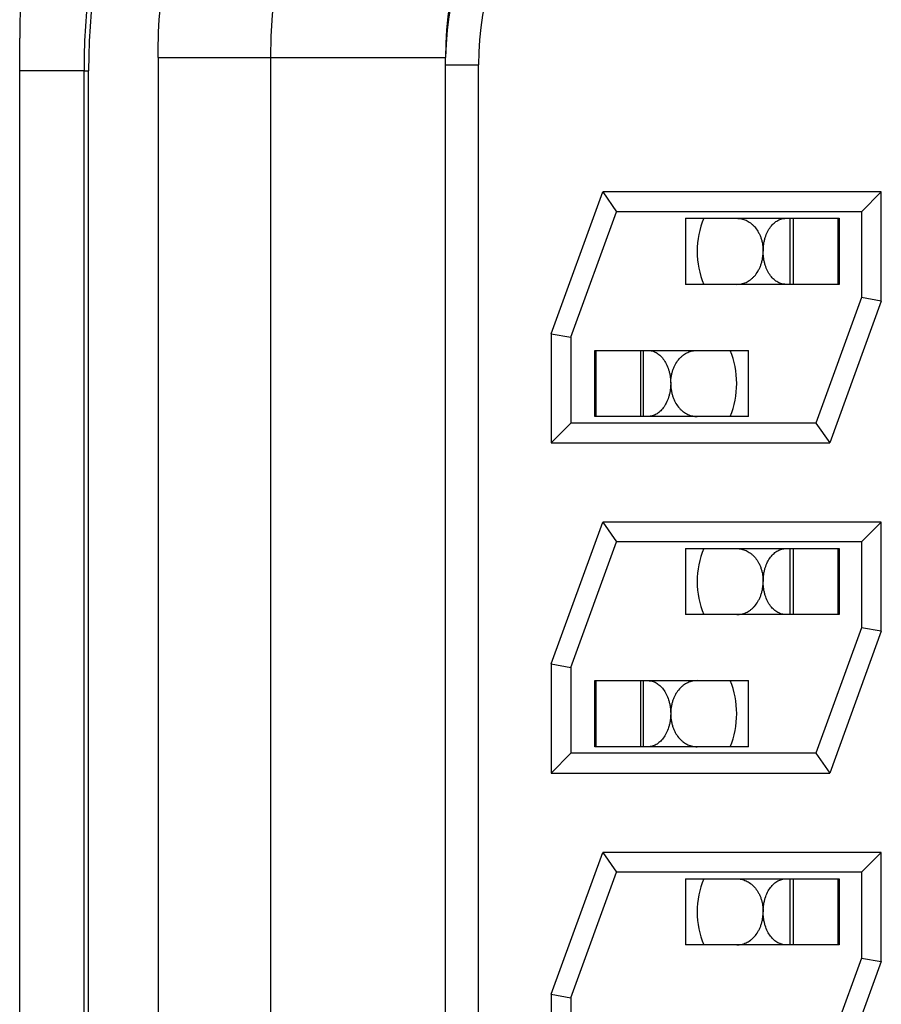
# Model space of a CAD drawing. Header units: inches. Extents: x 0 to 34, y 0 to 22.
# Tile 33 of 224: x 6.748 to 6.879, y 16.17 to 16.319. Entities that reach past the tile are written whole.
import ezdxf

# ---------------------------------------------------------------- set-up
doc = ezdxf.new("R2010")
doc.units = ezdxf.units.IN
doc.header["$LTSCALE"] = 1.87
doc.header["$MEASUREMENT"] = 0
doc.layers.get('0').update_dxf_attribs({"linetype": 'CONTINUOUS'})

msp = doc.modelspace()

# ---------------------------------------------------------------- linework, layer by layer
at = {"color": 7, "linetype": 'CONTINUOUS'}
for p, q in [((6.7481809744, 15.8588940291), (6.7481809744, 16.3166619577)), ((6.7691309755, 16.3137716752), (6.7691309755, 15.8600520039)), ((6.7691309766, 16.3137716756), (6.8126309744, 16.3137716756)), ((6.7861309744, 16.3137716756), (6.7861309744, 15.8600520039)), ((6.8126309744, 15.8600520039), (6.8126309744, 16.3137716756)), ((6.7481809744, 16.311797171), (6.7579208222, 16.311797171)), ((6.7579208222, 16.3117499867), (6.7586190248, 16.3117501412)), ((6.7579208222, 15.8630737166), (6.7579208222, 16.3117499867)), ((6.7586205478, 15.8630265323), (6.7586205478, 16.311797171)), ((6.8126309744, 16.3126454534), (6.8176309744, 16.3126454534)), ((6.8176309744, 15.8611782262), (6.8176309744, 16.3126454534)), ((6.8286309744, 16.2719408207), (6.8364457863, 16.2934118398)), ((6.8786309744, 16.2934118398), (6.8364457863, 16.2934118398)), ((6.8364457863, 16.2934118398), (6.8385464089, 16.2904118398)), ((6.8786309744, 16.2934118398), (6.8756309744, 16.2904118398)), ((6.8786309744, 16.2768828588), (6.8786309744, 16.2934118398)), ((6.8316309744, 16.2714118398), (6.8385464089, 16.2904118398)), ((6.8756309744, 16.2904118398), (6.8385464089, 16.2904118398)), ((6.848984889, 16.2894118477), (6.848984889, 16.2794118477)), ((6.8489848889, 16.2894118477), (6.8722440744, 16.2894118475)), ((6.8648469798, 16.2794118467), (6.8648469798, 16.2894118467)), ((6.8652853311, 16.2894118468), (6.8652853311, 16.2794118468)), ((6.8720487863, 16.2894118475), (6.8720487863, 16.2794118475)), ((6.8722440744, 16.2894118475), (6.8722440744, 16.2794118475)), ((6.8756309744, 16.2904118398), (6.8756309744, 16.2774118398)), ((6.8722440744, 16.2794118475), (6.848984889, 16.2794118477)), ((6.8756309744, 16.2774118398), (6.86871554, 16.2584118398)), ((6.8786309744, 16.2768828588), (6.8756309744, 16.2774118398)), ((6.8786309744, 16.2768828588), (6.8708161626, 16.2554118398)), ((6.8286309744, 16.2719408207), (6.8286309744, 16.2554118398)), ((6.8286309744, 16.2719408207), (6.8316309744, 16.2714118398)), ((6.8316309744, 16.2714118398), (6.8316309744, 16.2584118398)), ((6.8352440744, 16.2694118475), (6.8585032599, 16.2694118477)), ((6.8352440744, 16.2594118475), (6.8352440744, 16.2694118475)), ((6.8354393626, 16.2594118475), (6.8354393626, 16.2694118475)), ((6.8422028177, 16.2594118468), (6.8422028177, 16.2694118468)), ((6.842641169, 16.2594118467), (6.842641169, 16.2694118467)), ((6.8585032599, 16.2594118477), (6.8585032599, 16.2694118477)), ((6.8585032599, 16.2594118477), (6.8352440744, 16.2594118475)), ((6.8286309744, 16.2554118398), (6.8316309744, 16.2584118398)), ((6.86871554, 16.2584118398), (6.8316309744, 16.2584118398)), ((6.86871554, 16.2584118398), (6.8708161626, 16.2554118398)), ((6.8286309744, 16.2554118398), (6.8708161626, 16.2554118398)), ((6.8286309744, 16.2219408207), (6.8364457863, 16.2434118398)), ((6.8786309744, 16.2434118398), (6.8364457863, 16.2434118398)), ((6.8364457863, 16.2434118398), (6.8385464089, 16.2404118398)), ((6.8786309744, 16.2434118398), (6.8756309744, 16.2404118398)), ((6.8786309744, 16.2268828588), (6.8786309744, 16.2434118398)), ((6.8316309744, 16.2214118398), (6.8385464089, 16.2404118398)), ((6.8756309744, 16.2404118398), (6.8385464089, 16.2404118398)), ((6.8756309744, 16.2404118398), (6.8756309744, 16.2274118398)), ((6.848984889, 16.2394118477), (6.848984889, 16.2294118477)), ((6.8489848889, 16.2394118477), (6.8722440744, 16.2394118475)), ((6.8648469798, 16.2294118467), (6.8648469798, 16.2394118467)), ((6.8652853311, 16.2394118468), (6.8652853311, 16.2294118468)), ((6.8720487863, 16.2394118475), (6.8720487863, 16.2294118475)), ((6.8722440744, 16.2394118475), (6.8722440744, 16.2294118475)), ((6.8722440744, 16.2294118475), (6.848984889, 16.2294118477)), ((6.8756309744, 16.2274118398), (6.86871554, 16.2084118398)), ((6.8786309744, 16.2268828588), (6.8708161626, 16.2054118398)), ((6.8786309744, 16.2268828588), (6.8756309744, 16.2274118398)), ((6.8286309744, 16.2219408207), (6.8286309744, 16.2054118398)), ((6.8286309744, 16.2219408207), (6.8316309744, 16.2214118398)), ((6.8316309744, 16.2214118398), (6.8316309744, 16.2084118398)), ((6.8352440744, 16.2094118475), (6.8352440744, 16.2194118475)), ((6.8352440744, 16.2194118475), (6.8585032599, 16.2194118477)), ((6.8354393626, 16.2094118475), (6.8354393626, 16.2194118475)), ((6.8422028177, 16.2094118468), (6.8422028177, 16.2194118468)), ((6.842641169, 16.2094118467), (6.842641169, 16.2194118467)), ((6.8585032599, 16.2094118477), (6.8585032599, 16.2194118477)), ((6.8585032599, 16.2094118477), (6.8352440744, 16.2094118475)), ((6.8286309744, 16.2054118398), (6.8316309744, 16.2084118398)), ((6.86871554, 16.2084118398), (6.8316309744, 16.2084118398)), ((6.86871554, 16.2084118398), (6.8708161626, 16.2054118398)), ((6.8286309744, 16.2054118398), (6.8708161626, 16.2054118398)), ((6.8286309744, 16.1719408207), (6.8364457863, 16.1934118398)), ((6.8786309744, 16.1934118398), (6.8364457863, 16.1934118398)), ((6.8364457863, 16.1934118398), (6.8385464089, 16.1904118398)), ((6.8786309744, 16.1934118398), (6.8756309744, 16.1904118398)), ((6.8786309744, 16.1768828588), (6.8786309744, 16.1934118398)), ((6.8316309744, 16.1714118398), (6.8385464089, 16.1904118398)), ((6.8756309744, 16.1904118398), (6.8385464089, 16.1904118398)), ((6.848984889, 16.1894118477), (6.848984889, 16.1794118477)), ((6.8489848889, 16.1894118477), (6.8722440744, 16.1894118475)), ((6.8648469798, 16.1794118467), (6.8648469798, 16.1894118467)), ((6.8652853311, 16.1894118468), (6.8652853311, 16.1794118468)), ((6.8720487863, 16.1894118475), (6.8720487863, 16.1794118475)), ((6.8722440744, 16.1894118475), (6.8722440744, 16.1794118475)), ((6.8756309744, 16.1904118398), (6.8756309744, 16.1774118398)), ((6.8722440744, 16.1794118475), (6.848984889, 16.1794118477)), ((6.8756309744, 16.1774118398), (6.86871554, 16.1584118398)), ((6.8756309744, 16.1774118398), (6.8786309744, 16.1768828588)), ((6.8786309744, 16.1768828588), (6.8708161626, 16.1554118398)), ((6.8286309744, 16.1719408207), (6.8286309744, 16.1554118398)), ((6.8286309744, 16.1719408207), (6.8316309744, 16.1714118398)), ((6.8316309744, 16.1714118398), (6.8316309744, 16.1584118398))]:
    msp.add_line(p, q, dxfattribs=at)
for centre, radius, start, end in [((6.8647020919, 16.311797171), 0.1067813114, 105, 180.0253177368), ((6.8647020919, 16.311797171), 0.1060815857, 104.9999999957, 180.0254009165), ((6.8621309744, 16.3137716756), 0.076, 105, 180), ((6.8641809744, 16.3166619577), 0.116, 146.7417184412, 180), ((6.8621309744, 16.3137716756), 0.0495, 105, 180), ((6.8626309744, 16.3126454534), 0.05, 105, 178.7096770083), ((6.8626309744, 16.3126454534), 0.045, 105, 180), ((6.8637440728, 16.2844113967), 0.013, 157.3779860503, 179.9708157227), ((6.8637440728, 16.2844113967), 0.013, 180.0283441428, 202.6177159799), ((6.843744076, 16.2644122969), 0.013, 0.02835117, 22.6177159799), ((6.843744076, 16.2644122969), 0.013, 337.3779860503, 359.9708456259), ((6.8637440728, 16.2344113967), 0.013, 157.3779860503, 179.9708157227), ((6.8637440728, 16.2344113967), 0.013, 180.0283441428, 202.6177159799), ((6.843744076, 16.2144122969), 0.013, 0.02835117, 22.6177159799), ((6.843744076, 16.2144122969), 0.013, 337.3779860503, 359.9708456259), ((6.8637440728, 16.1844113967), 0.013, 157.3779860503, 179.9708157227), ((6.8637440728, 16.1844113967), 0.013, 180.0283441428, 202.6177159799)]:
    msp.add_arc(centre, radius, start, end, dxfattribs=at)
for points, knots in [([(6.7691309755, 16.3137716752), (6.7691309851, 16.3163323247), (6.7693427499, 16.3214565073), (6.7701354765, 16.3278191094), (6.7710837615, 16.3328601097), (6.7719528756, 16.3366158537), (6.7729783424, 16.3403379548), (6.7741585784, 16.3440181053), (6.7754912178, 16.3476467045), (6.7769724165, 16.3512149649), (6.7785993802, 16.3547156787), (6.7800741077, 16.3575729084), (6.7813236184, 16.3598202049), (6.7822958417, 16.3614861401), (6.7831351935, 16.3628572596), (6.7838239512, 16.3639436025), (6.78434882, 16.3647534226), (6.7848814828, 16.3655584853), (6.7854220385, 16.3663585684), (6.7858803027, 16.3670201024), (6.7862521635, 16.3675456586), (6.7866278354, 16.3680685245), (6.7871041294, 16.3687175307), (6.7876823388, 16.3694917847), (6.7882636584, 16.3702634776), (6.7886534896, 16.3707761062), (6.7888488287, 16.371031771)], [0, 0, 0, 0, 0.1245500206, 0.2491259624, 0.3115010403, 0.3739842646, 0.4365770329, 0.4992362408, 0.5619124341, 0.6245445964, 0.6871012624, 0.7496253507, 0.7808915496, 0.8121623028, 0.8434388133, 0.859080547, 0.874726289, 0.8903774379, 0.9060333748, 0.9216909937, 0.9295196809, 0.937348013, 0.9530066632, 0.9686751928, 0.9843501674, 1, 1, 1, 1]), ([(6.8567520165, 16.2894118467), (6.8568706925, 16.2894118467), (6.8571086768, 16.289399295), (6.8574629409, 16.2893423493), (6.8578127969, 16.2892467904), (6.858156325, 16.2891119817), (6.8584915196, 16.2889371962), (6.8588161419, 16.2887216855), (6.8591277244, 16.2884646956), (6.8595307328, 16.2880572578), (6.8598850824, 16.2875697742), (6.8601805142, 16.2870174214), (6.8603758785, 16.2865549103), (6.860507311, 16.2861442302), (6.8605927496, 16.2858006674), (6.8606466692, 16.2855343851), (6.8606891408, 16.2852627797), (6.8607152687, 16.2850334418), (6.8607293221, 16.2848482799), (6.8607399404, 16.2846620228), (6.860746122, 16.2845220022), (6.8607461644, 16.2844285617)], [0, 0, 0, 0, 0.0502903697, 0.1007658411, 0.1517746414, 0.2036785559, 0.2568506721, 0.3116675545, 0.3684988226, 0.4276926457, 0.5541828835, 0.6220071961, 0.6928840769, 0.7666321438, 0.80447579, 0.8428681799, 0.8817217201, 0.9209374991, 0.9406446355, 0.9604034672, 1, 1, 1, 1]), ([(6.8607440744, 16.2844118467), (6.8607442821, 16.2845024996), (6.8607473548, 16.2846835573), (6.8607626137, 16.2849540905), (6.860787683, 16.2852223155), (6.8608338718, 16.2855732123), (6.8609145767, 16.2859994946), (6.8610874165, 16.2866391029), (6.8613752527, 16.2873618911), (6.8617615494, 16.2879954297), (6.8621099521, 16.2884164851), (6.8623789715, 16.2886828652), (6.8626600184, 16.2889080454), (6.8629507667, 16.2890920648), (6.8632490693, 16.2892350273), (6.8635529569, 16.289337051), (6.8638604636, 16.2893982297), (6.8640672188, 16.2894118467), (6.8641698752, 16.2894118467)], [0, 0, 0, 0, 0.0407646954, 0.0814091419, 0.1218166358, 0.1618758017, 0.2405319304, 0.3166939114, 0.4595834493, 0.5888040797, 0.6484431, 0.7049909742, 0.7587467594, 0.8100725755, 0.8593835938, 0.9071399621, 0.953837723, 1, 1, 1, 1]), ([(6.8567515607, 16.2794118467), (6.8568702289, 16.2794118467), (6.8571081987, 16.2794243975), (6.8574624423, 16.2794813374), (6.8578122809, 16.279576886), (6.8581557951, 16.279711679), (6.8584909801, 16.2798864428), (6.8588155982, 16.2801019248), (6.8591271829, 16.2803588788), (6.8595302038, 16.2807662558), (6.8598845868, 16.2812536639), (6.8601800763, 16.2818059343), (6.8603754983, 16.282268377), (6.8605069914, 16.2826790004), (6.8605924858, 16.2830225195), (6.8606464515, 16.2832887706), (6.8606889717, 16.2835603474), (6.860715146, 16.2837896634), (6.8607292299, 16.2839748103), (6.8607398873, 16.2841610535), (6.8607461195, 16.2843010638), (6.8607461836, 16.2843944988)], [0, 0, 0, 0, 0.0502903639, 0.1007662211, 0.1517755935, 0.2036803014, 0.2568533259, 0.3116711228, 0.3685031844, 0.4276975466, 0.5541877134, 0.6220112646, 0.6928869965, 0.7666337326, 0.8044767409, 0.8428685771, 0.8817217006, 0.9209372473, 0.9406443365, 0.9604032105, 1, 1, 1, 1]), ([(6.8641698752, 16.2794118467), (6.8640672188, 16.2794118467), (6.8638604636, 16.2794254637), (6.8635529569, 16.2794866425), (6.8632490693, 16.2795886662), (6.8629507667, 16.2797316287), (6.8626600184, 16.279915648), (6.8623789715, 16.2801408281), (6.8621099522, 16.2804072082), (6.8617615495, 16.2808282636), (6.8613752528, 16.2814618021), (6.8610874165, 16.2821845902), (6.8609145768, 16.2828241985), (6.8608338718, 16.2832504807), (6.8607876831, 16.2836013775), (6.8607626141, 16.2838696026), (6.8607473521, 16.2841401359), (6.8607442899, 16.2843211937), (6.8607440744, 16.2844118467)], [0, 0, 0, 0, 0.046162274, 0.0928600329, 0.1406164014, 0.1899274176, 0.2412532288, 0.295009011, 0.3515568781, 0.4111958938, 0.5404165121, 0.6833060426, 0.7594680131, 0.8381241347, 0.8781833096, 0.9185908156, 0.9592352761, 1, 1, 1, 1]), ([(6.8433182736, 16.2694118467), (6.84342093, 16.2694118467), (6.8436276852, 16.2693982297), (6.8439351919, 16.269337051), (6.8442390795, 16.2692350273), (6.8445373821, 16.2690920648), (6.8448281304, 16.2689080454), (6.8451091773, 16.2686828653), (6.8453781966, 16.2684164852), (6.8457265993, 16.2679954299), (6.8461128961, 16.2673618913), (6.8464007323, 16.2666391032), (6.8465735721, 16.2659994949), (6.846654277, 16.2655732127), (6.8467004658, 16.2652223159), (6.8467255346, 16.2649540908), (6.8467407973, 16.2646835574), (6.8467438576, 16.2645024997), (6.8467440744, 16.2644118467)], [0, 0, 0, 0, 0.0461622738, 0.0928600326, 0.1406164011, 0.1899274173, 0.2412532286, 0.295009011, 0.3515568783, 0.4111958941, 0.5404165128, 0.6833060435, 0.7594680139, 0.8381241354, 0.8781833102, 0.9185908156, 0.959235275, 1, 1, 1, 1]), ([(6.8467419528, 16.2644292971), (6.8467420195, 16.264522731), (6.846748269, 16.2646627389), (6.8467589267, 16.2648489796), (6.8467730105, 16.265034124), (6.8467991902, 16.2652634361), (6.8468417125, 16.2655350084), (6.8468956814, 16.2658012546), (6.8469811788, 16.266144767), (6.847112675, 16.2665553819), (6.8473080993, 16.2670178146), (6.84760359, 16.2675700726), (6.8479579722, 16.2680574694), (6.8483609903, 16.2684648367), (6.8486725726, 16.2687217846), (6.8489971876, 16.2689372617), (6.8493323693, 16.2691120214), (6.8496758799, 16.2692468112), (6.8500257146, 16.2693423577), (6.8503799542, 16.2693992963), (6.8506179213, 16.2694118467), (6.8507365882, 16.2694118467)], [0, 0, 0, 0, 0.0395968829, 0.0593557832, 0.0790628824, 0.1182784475, 0.1571315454, 0.1955233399, 0.2333662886, 0.3071128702, 0.3779884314, 0.4458118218, 0.5723017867, 0.6314961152, 0.6883281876, 0.7431460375, 0.7963191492, 0.848223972, 0.8992334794, 0.9497094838, 1, 1, 1, 1]), ([(6.8467440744, 16.2644118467), (6.8467438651, 16.2643211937), (6.8467407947, 16.2641401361), (6.846725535, 16.2638696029), (6.8467004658, 16.2636013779), (6.8466542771, 16.2632504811), (6.8465735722, 16.2628241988), (6.8464007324, 16.2621845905), (6.8461128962, 16.2614618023), (6.8457265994, 16.2608282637), (6.8453781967, 16.2604072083), (6.8451091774, 16.2601408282), (6.8448281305, 16.2599156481), (6.8445373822, 16.2597316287), (6.8442390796, 16.2595886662), (6.8439351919, 16.2594866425), (6.8436276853, 16.2594254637), (6.8434209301, 16.2594118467), (6.8433182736, 16.2594118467)], [0, 0, 0, 0, 0.0407646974, 0.0814091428, 0.1218166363, 0.1618758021, 0.2405319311, 0.3166939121, 0.4595834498, 0.58880408, 0.6484431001, 0.7049909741, 0.7587467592, 0.8100725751, 0.8593835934, 0.9071399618, 0.9538377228, 1, 1, 1, 1]), ([(6.8467419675, 16.2643949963), (6.8467420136, 16.2643015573), (6.8467482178, 16.2641615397), (6.8467588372, 16.2639752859), (6.8467728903, 16.2637901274), (6.8467990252, 16.2635607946), (6.8468414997, 16.2632891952), (6.8468954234, 16.2630229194), (6.846980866, 16.2626793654), (6.8471123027, 16.2622686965), (6.8473076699, 16.2618061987), (6.8476031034, 16.2612538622), (6.8479574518, 16.2607663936), (6.8483604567, 16.2603589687), (6.8486720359, 16.2601019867), (6.8489966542, 16.2598864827), (6.8493318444, 16.2597117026), (6.8496753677, 16.259576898), (6.8500252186, 16.2594813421), (6.8503794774, 16.2594243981), (6.8506174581, 16.2594118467), (6.8507361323, 16.2594118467)], [0, 0, 0, 0, 0.0395966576, 0.0593555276, 0.0790626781, 0.1182784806, 0.1571319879, 0.1955243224, 0.2333678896, 0.3071157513, 0.3779924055, 0.4458165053, 0.5723064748, 0.6315002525, 0.6883315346, 0.7431484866, 0.796320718, 0.8482247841, 0.8992337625, 0.9497094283, 1, 1, 1, 1]), ([(6.8567520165, 16.2394118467), (6.8568706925, 16.2394118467), (6.8571086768, 16.239399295), (6.8574629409, 16.2393423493), (6.8578127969, 16.2392467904), (6.858156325, 16.2391119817), (6.8584915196, 16.2389371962), (6.8588161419, 16.2387216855), (6.8591277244, 16.2384646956), (6.8595307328, 16.2380572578), (6.8598850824, 16.2375697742), (6.8601805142, 16.2370174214), (6.8603758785, 16.2365549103), (6.860507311, 16.2361442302), (6.8605927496, 16.2358006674), (6.8606466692, 16.2355343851), (6.8606891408, 16.2352627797), (6.8607152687, 16.2350334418), (6.8607293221, 16.2348482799), (6.8607399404, 16.2346620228), (6.860746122, 16.2345220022), (6.8607461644, 16.2344285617)], [0, 0, 0, 0, 0.0502903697, 0.1007658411, 0.1517746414, 0.2036785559, 0.2568506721, 0.3116675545, 0.3684988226, 0.4276926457, 0.5541828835, 0.6220071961, 0.6928840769, 0.7666321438, 0.80447579, 0.8428681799, 0.8817217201, 0.9209374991, 0.9406446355, 0.9604034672, 1, 1, 1, 1]), ([(6.8607440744, 16.2344118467), (6.8607442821, 16.2345024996), (6.8607473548, 16.2346835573), (6.8607626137, 16.2349540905), (6.860787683, 16.2352223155), (6.8608338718, 16.2355732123), (6.8609145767, 16.2359994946), (6.8610874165, 16.2366391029), (6.8613752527, 16.2373618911), (6.8617615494, 16.2379954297), (6.8621099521, 16.2384164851), (6.8623789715, 16.2386828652), (6.8626600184, 16.2389080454), (6.8629507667, 16.2390920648), (6.8632490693, 16.2392350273), (6.8635529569, 16.239337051), (6.8638604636, 16.2393982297), (6.8640672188, 16.2394118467), (6.8641698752, 16.2394118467)], [0, 0, 0, 0, 0.0407646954, 0.0814091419, 0.1218166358, 0.1618758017, 0.2405319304, 0.3166939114, 0.4595834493, 0.5888040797, 0.6484431, 0.7049909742, 0.7587467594, 0.8100725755, 0.8593835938, 0.9071399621, 0.953837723, 1, 1, 1, 1]), ([(6.8567515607, 16.2294118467), (6.8568702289, 16.2294118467), (6.8571081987, 16.2294243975), (6.8574624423, 16.2294813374), (6.8578122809, 16.229576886), (6.8581557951, 16.229711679), (6.8584909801, 16.2298864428), (6.8588155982, 16.2301019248), (6.8591271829, 16.2303588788), (6.8595302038, 16.2307662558), (6.8598845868, 16.2312536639), (6.8601800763, 16.2318059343), (6.8603754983, 16.232268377), (6.8605069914, 16.2326790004), (6.8605924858, 16.2330225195), (6.8606464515, 16.2332887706), (6.8606889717, 16.2335603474), (6.860715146, 16.2337896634), (6.8607292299, 16.2339748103), (6.8607398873, 16.2341610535), (6.8607461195, 16.2343010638), (6.8607461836, 16.2343944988)], [0, 0, 0, 0, 0.0502903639, 0.1007662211, 0.1517755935, 0.2036803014, 0.2568533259, 0.3116711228, 0.3685031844, 0.4276975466, 0.5541877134, 0.6220112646, 0.6928869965, 0.7666337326, 0.8044767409, 0.8428685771, 0.8817217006, 0.9209372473, 0.9406443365, 0.9604032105, 1, 1, 1, 1]), ([(6.8641698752, 16.2294118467), (6.8640672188, 16.2294118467), (6.8638604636, 16.2294254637), (6.8635529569, 16.2294866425), (6.8632490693, 16.2295886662), (6.8629507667, 16.2297316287), (6.8626600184, 16.229915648), (6.8623789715, 16.2301408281), (6.8621099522, 16.2304072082), (6.8617615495, 16.2308282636), (6.8613752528, 16.2314618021), (6.8610874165, 16.2321845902), (6.8609145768, 16.2328241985), (6.8608338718, 16.2332504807), (6.8607876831, 16.2336013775), (6.8607626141, 16.2338696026), (6.8607473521, 16.2341401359), (6.8607442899, 16.2343211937), (6.8607440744, 16.2344118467)], [0, 0, 0, 0, 0.046162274, 0.0928600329, 0.1406164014, 0.1899274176, 0.2412532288, 0.295009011, 0.3515568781, 0.4111958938, 0.5404165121, 0.6833060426, 0.7594680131, 0.8381241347, 0.8781833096, 0.9185908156, 0.9592352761, 1, 1, 1, 1]), ([(6.8433182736, 16.2194118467), (6.84342093, 16.2194118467), (6.8436276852, 16.2193982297), (6.8439351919, 16.219337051), (6.8442390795, 16.2192350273), (6.8445373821, 16.2190920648), (6.8448281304, 16.2189080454), (6.8451091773, 16.2186828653), (6.8453781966, 16.2184164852), (6.8457265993, 16.2179954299), (6.8461128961, 16.2173618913), (6.8464007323, 16.2166391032), (6.8465735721, 16.2159994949), (6.8466542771, 16.2155732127), (6.8467004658, 16.2152223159), (6.8467255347, 16.2149540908), (6.8467407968, 16.2146835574), (6.8467438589, 16.2145024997), (6.8467440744, 16.2144118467)], [0, 0, 0, 0, 0.0461622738, 0.0928600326, 0.1406164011, 0.1899274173, 0.2412532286, 0.295009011, 0.3515568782, 0.4111958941, 0.5404165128, 0.6833060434, 0.7594680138, 0.8381241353, 0.8781833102, 0.9185908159, 0.9592352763, 1, 1, 1, 1]), ([(6.8507365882, 16.2194118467), (6.8506179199, 16.2194118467), (6.8503799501, 16.219399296), (6.8500257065, 16.2193423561), (6.849675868, 16.2192468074), (6.8493323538, 16.2191120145), (6.8489971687, 16.2189372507), (6.8486725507, 16.2187217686), (6.8483609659, 16.2184648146), (6.8479579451, 16.2180574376), (6.8476035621, 16.2175700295), (6.8473080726, 16.2170177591), (6.8471126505, 16.2165553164), (6.8469811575, 16.216144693), (6.8468956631, 16.2158011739), (6.8468416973, 16.2155349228), (6.8467991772, 16.215263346), (6.8467730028, 16.21503403), (6.846758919, 16.2148488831), (6.8467482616, 16.2146626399), (6.8467420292, 16.2145226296), (6.8467419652, 16.2144291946)], [0, 0, 0, 0, 0.0502903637, 0.1007662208, 0.1517755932, 0.2036803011, 0.2568533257, 0.3116711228, 0.3685031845, 0.4276975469, 0.5541877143, 0.6220112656, 0.6928869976, 0.7666337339, 0.8044767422, 0.8428685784, 0.8817217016, 0.9209372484, 0.9406443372, 0.9604032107, 1, 1, 1, 1]), ([(6.8467440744, 16.2144118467), (6.8467438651, 16.2143211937), (6.8467407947, 16.2141401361), (6.846725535, 16.2138696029), (6.8467004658, 16.2136013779), (6.8466542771, 16.2132504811), (6.8465735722, 16.2128241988), (6.8464007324, 16.2121845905), (6.8461128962, 16.2114618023), (6.8457265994, 16.2108282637), (6.8453781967, 16.2104072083), (6.8451091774, 16.2101408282), (6.8448281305, 16.2099156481), (6.8445373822, 16.2097316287), (6.8442390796, 16.2095886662), (6.8439351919, 16.2094866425), (6.8436276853, 16.2094254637), (6.8434209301, 16.2094118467), (6.8433182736, 16.2094118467)], [0, 0, 0, 0, 0.0407646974, 0.0814091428, 0.1218166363, 0.1618758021, 0.2405319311, 0.3166939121, 0.4595834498, 0.58880408, 0.6484431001, 0.7049909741, 0.7587467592, 0.8100725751, 0.8593835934, 0.9071399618, 0.9538377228, 1, 1, 1, 1]), ([(6.8467419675, 16.2143949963), (6.8467420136, 16.2143015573), (6.8467482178, 16.2141615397), (6.8467588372, 16.2139752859), (6.8467728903, 16.2137901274), (6.8467990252, 16.2135607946), (6.8468414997, 16.2132891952), (6.8468954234, 16.2130229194), (6.846980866, 16.2126793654), (6.8471123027, 16.2122686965), (6.8473076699, 16.2118061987), (6.8476031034, 16.2112538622), (6.8479574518, 16.2107663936), (6.8483604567, 16.2103589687), (6.8486720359, 16.2101019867), (6.8489966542, 16.2098864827), (6.8493318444, 16.2097117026), (6.8496753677, 16.209576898), (6.8500252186, 16.2094813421), (6.8503794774, 16.2094243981), (6.8506174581, 16.2094118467), (6.8507361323, 16.2094118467)], [0, 0, 0, 0, 0.0395966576, 0.0593555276, 0.0790626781, 0.1182784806, 0.1571319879, 0.1955243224, 0.2333678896, 0.3071157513, 0.3779924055, 0.4458165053, 0.5723064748, 0.6315002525, 0.6883315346, 0.7431484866, 0.796320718, 0.8482247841, 0.8992337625, 0.9497094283, 1, 1, 1, 1]), ([(6.8567520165, 16.1894118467), (6.8568706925, 16.1894118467), (6.8571086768, 16.189399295), (6.8574629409, 16.1893423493), (6.8578127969, 16.1892467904), (6.858156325, 16.1891119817), (6.8584915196, 16.1889371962), (6.8588161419, 16.1887216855), (6.8591277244, 16.1884646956), (6.8595307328, 16.1880572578), (6.8598850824, 16.1875697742), (6.8601805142, 16.1870174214), (6.8603758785, 16.1865549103), (6.860507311, 16.1861442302), (6.8605927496, 16.1858006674), (6.8606466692, 16.1855343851), (6.8606891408, 16.1852627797), (6.8607152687, 16.1850334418), (6.8607293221, 16.1848482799), (6.8607399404, 16.1846620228), (6.860746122, 16.1845220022), (6.8607461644, 16.1844285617)], [0, 0, 0, 0, 0.0502903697, 0.1007658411, 0.1517746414, 0.2036785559, 0.2568506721, 0.3116675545, 0.3684988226, 0.4276926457, 0.5541828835, 0.6220071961, 0.6928840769, 0.7666321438, 0.80447579, 0.8428681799, 0.8817217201, 0.9209374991, 0.9406446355, 0.9604034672, 1, 1, 1, 1]), ([(6.8607440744, 16.1844118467), (6.8607442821, 16.1845024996), (6.8607473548, 16.1846835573), (6.8607626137, 16.1849540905), (6.860787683, 16.1852223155), (6.8608338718, 16.1855732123), (6.8609145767, 16.1859994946), (6.8610874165, 16.1866391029), (6.8613752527, 16.1873618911), (6.8617615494, 16.1879954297), (6.8621099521, 16.1884164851), (6.8623789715, 16.1886828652), (6.8626600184, 16.1889080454), (6.8629507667, 16.1890920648), (6.8632490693, 16.1892350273), (6.8635529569, 16.189337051), (6.8638604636, 16.1893982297), (6.8640672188, 16.1894118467), (6.8641698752, 16.1894118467)], [0, 0, 0, 0, 0.0407646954, 0.0814091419, 0.1218166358, 0.1618758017, 0.2405319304, 0.3166939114, 0.4595834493, 0.5888040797, 0.6484431, 0.7049909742, 0.7587467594, 0.8100725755, 0.8593835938, 0.9071399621, 0.953837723, 1, 1, 1, 1]), ([(6.8567515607, 16.1794118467), (6.8568702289, 16.1794118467), (6.8571081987, 16.1794243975), (6.8574624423, 16.1794813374), (6.8578122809, 16.179576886), (6.8581557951, 16.179711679), (6.8584909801, 16.1798864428), (6.8588155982, 16.1801019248), (6.8591271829, 16.1803588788), (6.8595302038, 16.1807662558), (6.8598845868, 16.1812536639), (6.8601800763, 16.1818059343), (6.8603754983, 16.182268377), (6.8605069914, 16.1826790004), (6.8605924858, 16.1830225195), (6.8606464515, 16.1832887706), (6.8606889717, 16.1835603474), (6.860715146, 16.1837896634), (6.8607292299, 16.1839748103), (6.8607398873, 16.1841610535), (6.8607461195, 16.1843010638), (6.8607461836, 16.1843944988)], [0, 0, 0, 0, 0.0502903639, 0.1007662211, 0.1517755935, 0.2036803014, 0.2568533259, 0.3116711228, 0.3685031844, 0.4276975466, 0.5541877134, 0.6220112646, 0.6928869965, 0.7666337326, 0.8044767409, 0.8428685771, 0.8817217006, 0.9209372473, 0.9406443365, 0.9604032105, 1, 1, 1, 1]), ([(6.8641698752, 16.1794118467), (6.8640672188, 16.1794118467), (6.8638604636, 16.1794254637), (6.8635529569, 16.1794866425), (6.8632490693, 16.1795886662), (6.8629507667, 16.1797316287), (6.8626600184, 16.179915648), (6.8623789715, 16.1801408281), (6.8621099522, 16.1804072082), (6.8617615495, 16.1808282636), (6.8613752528, 16.1814618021), (6.8610874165, 16.1821845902), (6.8609145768, 16.1828241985), (6.8608338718, 16.1832504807), (6.8607876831, 16.1836013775), (6.8607626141, 16.1838696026), (6.8607473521, 16.1841401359), (6.8607442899, 16.1843211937), (6.8607440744, 16.1844118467)], [0, 0, 0, 0, 0.046162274, 0.0928600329, 0.1406164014, 0.1899274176, 0.2412532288, 0.295009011, 0.3515568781, 0.4111958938, 0.5404165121, 0.6833060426, 0.7594680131, 0.8381241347, 0.8781833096, 0.9185908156, 0.9592352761, 1, 1, 1, 1])]:
    msp.add_open_spline(points, degree=3, knots=knots, dxfattribs=at)

doc.saveas('drawing.dxf')
